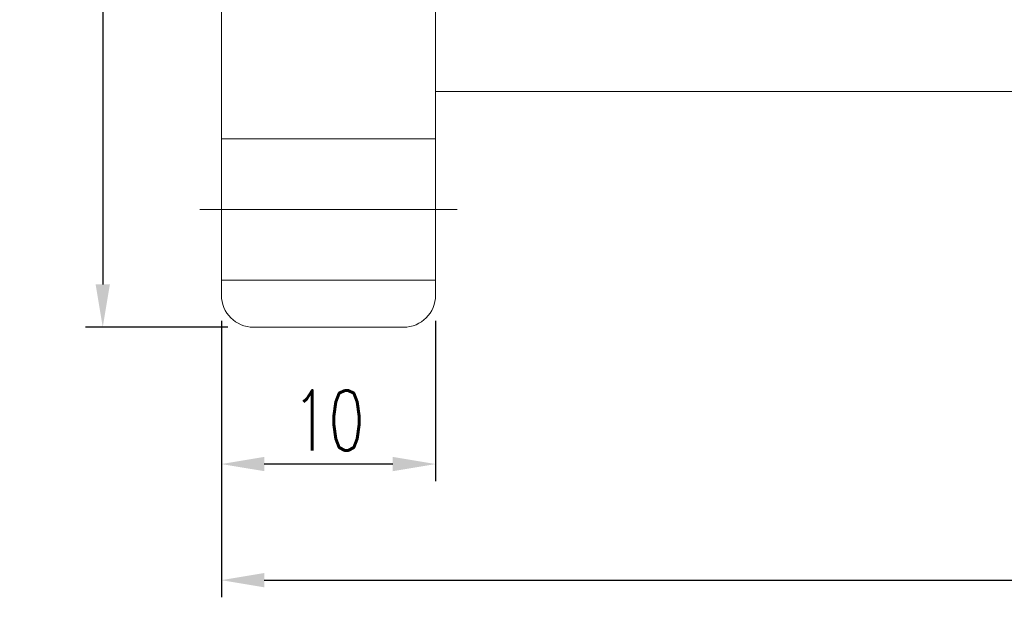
# Model space of a CAD drawing. Extents: x 10 to 201, y 57 to 158.
# Tile 2 of 49: x 109 to 155, y 57 to 84. Entities that reach past the tile are written whole.
import ezdxf

# ---------------------------------------------------------------- set-up
doc = ezdxf.new("R2010")
doc.units = 0
doc.header["$LTSCALE"] = 3
doc.header["$MEASUREMENT"] = 0
doc.layers.add('DIM', color=4, linetype='Continuous')
doc.styles.add('DIM-7', font='SIMPLEX.shx', dxfattribs={"width": 0.7, "bigfont": 'chineset.shx'})
doc.dimstyles.new('CNS', dxfattribs={"dimtxt": 3.5, "dimasz": 2.5, "dimexe": 1, "dimexo": 1.5, "dimgap": 0.09, "dimtad": 0, "dimdsep": 46, "dimtxsty": 'DIM-7', "dimcen": 0.09, "dimclrd": 1, "dimclre": 1, "dimclrt": 4, "dimadec": 0, "dimazin": 0, "dimtfac": 1, "dimtix": 1, "dimtmove": 2, "dimatfit": 3, "dimfxl": 1, "dimtvp": 0.971429, "dimtolj": 1, "dimarcsym": 0})

# ---------------------------------------------------------------- blocks, each defined once
blk = doc.blocks.new('*D4')
at = {"layer": 'DEFPOINTS', "color": 0, "linetype": 'Continuous', "lineweight": 0, "transparency": 16777216}
for p in [(119.537, 131.643), (112.499, 69.643), (119.537, 69.643)]:
    blk.add_point(p, dxfattribs=at)
at = {"layer": 'DIM', "color": 7, "linetype": 'Continuous', "lineweight": -2, "transparency": 16777216}
for p, q in [((118.337, 131.643), (111.699, 131.643)), ((112.499, 129.643), (112.499, 71.643)), ((118.337, 69.643), (111.699, 69.643))]:
    blk.add_line(p, q, dxfattribs=at)
at = {"layer": 'DIM', "color": 7, "linetype": 'Continuous', "lineweight": 0, "transparency": 16777216}
for points in [[(112.166, 129.643), (112.833, 129.643), (112.499, 131.643)], [(112.166, 71.643), (112.833, 71.643), (112.499, 69.643)]]:
    blk.add_solid(points, dxfattribs=at)
at = {"layer": 'DIM', "color": 7, "linetype": 'Continuous', "lineweight": 0, "transparency": 16777216, "insert": (110.459, 100.643), "char_height": 2.8, "attachment_point": 5, "rotation": 90, "style": 'DIM-7'}
blk.add_mtext('\\A1;%%C62', dxfattribs=at)
blk = doc.blocks.new('*D3')
at = {"layer": 'DEFPOINTS', "color": 0, "linetype": 'Continuous', "lineweight": 0, "transparency": 16777216}
for p in [(118.037, 71.143), (128.037, 71.143), (118.037, 63.255)]:
    blk.add_point(p, dxfattribs=at)
at = {"layer": 'DIM', "color": 7, "linetype": 'Continuous', "lineweight": -2, "transparency": 16777216}
for p, q in [((118.037, 69.943), (118.037, 62.455)), ((128.037, 69.943), (128.037, 62.455)), ((126.037, 63.255), (120.037, 63.255))]:
    blk.add_line(p, q, dxfattribs=at)
at = {"layer": 'DIM', "color": 7, "linetype": 'Continuous', "lineweight": 0, "transparency": 16777216}
for points in [[(120.037, 63.588), (120.037, 62.922), (118.037, 63.255)], [(126.037, 63.588), (126.037, 62.922), (128.037, 63.255)]]:
    blk.add_solid(points, dxfattribs=at)
at = {"layer": 'DIM', "color": 7, "linetype": 'Continuous', "lineweight": 0, "transparency": 16777216, "insert": (123.037, 65.295), "char_height": 2.8, "attachment_point": 5, "style": 'DIM-7'}
blk.add_mtext('\\A1;10', dxfattribs=at)
blk = doc.blocks.new('*D1')
at = {"layer": 'DEFPOINTS', "color": 0, "linetype": 'Continuous', "lineweight": 0, "transparency": 16777216}
for p in [(198.037, 82.143), (118.037, 71.143), (198.037, 57.834)]:
    blk.add_point(p, dxfattribs=at)
at = {"layer": 'DIM', "color": 7, "linetype": 'Continuous', "lineweight": -2, "transparency": 16777216}
for p, q in [((198.037, 80.943), (198.037, 57.034)), ((118.037, 69.943), (118.037, 57.034)), ((120.037, 57.834), (196.037, 57.834))]:
    blk.add_line(p, q, dxfattribs=at)
at = {"layer": 'DIM', "color": 7, "linetype": 'Continuous', "lineweight": 0, "transparency": 16777216}
for points in [[(120.037, 58.168), (120.037, 57.501), (118.037, 57.834)], [(196.037, 58.168), (196.037, 57.501), (198.037, 57.834)]]:
    blk.add_solid(points, dxfattribs=at)
at = {"layer": 'DIM', "color": 7, "linetype": 'Continuous', "lineweight": 0, "transparency": 16777216, "insert": (158.037, 59.874), "char_height": 2.8, "attachment_point": 5, "style": 'DIM-7'}
blk.add_mtext('\\A1;80', dxfattribs=at)

msp = doc.modelspace()

# ---------------------------------------------------------------- linework, layer by layer
at = {"layer": 'DIM', "color": 7, "linetype": 'Continuous', "lineweight": 0}
for p, q in [((118.037, 130.143), (118.037, 71.143)), ((128.037, 130.143), (128.037, 71.143)), ((128.037, 80.643), (196.537, 80.643)), ((118.037, 78.443), (128.037, 78.443)), ((117.037, 75.143), (129.037, 75.143)), ((118.037, 71.843), (128.037, 71.843)), ((119.537, 69.643), (126.537, 69.643))]:
    msp.add_line(p, q, dxfattribs=at)
for centre, start, end in [((119.537, 71.143), 180, 270), ((126.537, 71.143), 270, 0)]:
    msp.add_arc(centre, 1.5, start, end, dxfattribs=at)

# ---------------------------------------------------------------- dimensions: what is measured, and where the dimension line sits
dim = msp.add_linear_dim(base=(112.499, 69.643), p1=(119.537, 131.643), p2=(119.537, 69.643), angle=90, text='%%C<>', dimstyle='CNS', override={"dimscale": 0.8, "dimgap": 0.8, "dimtad": 1, "dimclrd": 7, "dimclre": 7, "dimclrt": 7, "dimtm": 0.05, "dimtfac": 0.6, "dimtmove": 0}, dxfattribs=at)
dim.commit()
dim.dimension.update_dxf_attribs({"geometry": '*D4', "text_midpoint": (110.459, 100.643)})
for base, p1, p2, picture, middle in [((198.037, 57.834), (118.037, 71.143), (198.037, 82.143), '*D1', (158.037, 59.874)), ((118.037, 63.255), (128.037, 71.143), (118.037, 71.143), '*D3', (123.037, 65.295))]:
    dim = msp.add_linear_dim(base=base, p1=p1, p2=p2, dimstyle='CNS', override={"dimscale": 0.8, "dimgap": 0.8, "dimtad": 1, "dimclrd": 7, "dimclre": 7, "dimclrt": 7, "dimtm": 0.05, "dimtfac": 0.6, "dimtmove": 0}, dxfattribs=at)
    dim.commit()
    dim.dimension.update_dxf_attribs({"geometry": picture, "text_midpoint": middle})

doc.saveas('drawing.dxf')
